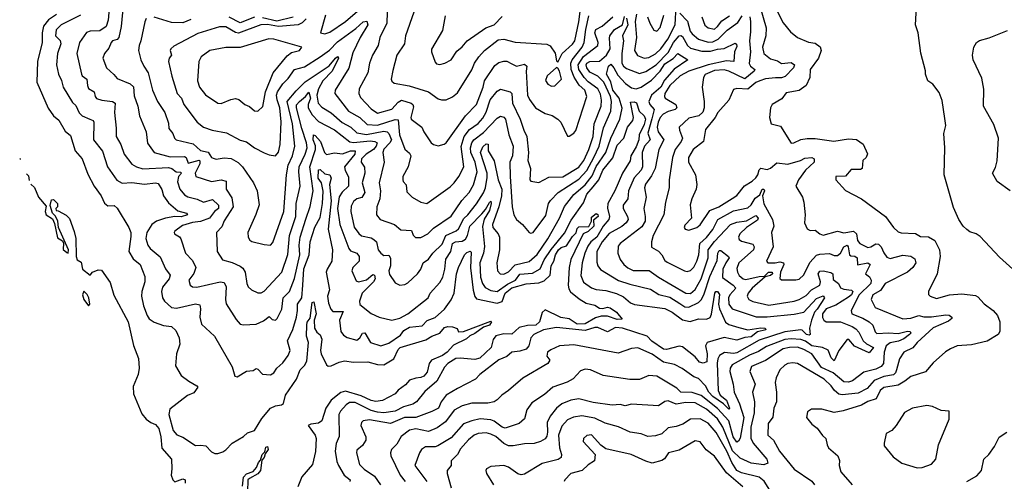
# Model space of a CAD drawing. Extents: x 1468344 to 1613994, y 525695 to 643861.
# Tile 73 of 256: x 1468344 to 1474510, y 636796 to 639687. Entities that reach past the tile are written whole.
import ezdxf

# ---------------------------------------------------------------- set-up
doc = ezdxf.new("R2010")
doc.units = 0

msp = doc.modelspace()

# ---------------------------------------------------------------- linework, layer by layer
at = {"layer": '0CON10XD'}
for points in [[(1468908.7, 639805), (1468898.3, 639685), (1468885.9, 639644.1), (1468845, 639618), (1468785, 639614.1), (1468762.9, 639607.1), (1468719.1, 639545), (1468701.3, 639475), (1468730.8, 639345), (1468735.5, 639335), (1468764.8, 639314.8), (1468767.3, 639275), (1468775, 639255.5), (1468810.6, 639235), (1468816.2, 639205), (1468824.3, 639194.3), (1468857.7, 639182.3), (1468924.7, 639174.7), (1468941.8, 639165), (1468936.6, 639106.6), (1468948.7, 639008.7), (1468948.6, 638955), (1468976.9, 638905), (1468997.3, 638845), (1469045, 638782.5), (1469074.7, 638764.7), (1469115, 638752.7), (1469275, 638761.3), (1469295.8, 638755.8), (1469324.2, 638734.2), (1469351.7, 638731.7), (1469357.3, 638725), (1469339, 638705), (1469331.6, 638671.6), (1469346.6, 638625), (1469375, 638591.2), (1469397.4, 638577.4), (1469455, 638564), (1469495, 638543.7), (1469551, 638561), (1469589, 638525), (1469588.4, 638505), (1469564.1, 638485), (1469532.1, 638445), (1469475, 638422.8), (1469425, 638416.8), (1469362.5, 638397.5), (1469315, 638363.3), (1469310, 638355), (1469313.3, 638345), (1469345, 638326.7), (1469353.3, 638315), (1469381.5, 638225), (1469425, 638180), (1469445.9, 638135), (1469435, 638097.3), (1469402.7, 638055), (1469411.4, 638025), (1469425, 638014.6), (1469452.9, 638012.9), (1469600, 638045), (1469625, 638041.9), (1469636.4, 638015), (1469632.9, 637935), (1469637.5, 637907.5), (1469699.1, 637809.1), (1469725, 637780), (1469745, 637775.6), (1469825, 637780), (1469869.6, 637800.4), (1469905, 637828.8), (1469925, 637810), (1469945, 637806.2), (1469955.8, 637815), (1469986.1, 637875), (1469994.3, 637945), (1470033.5, 637985), (1470063.9, 638066.1), (1470098.3, 638215), (1470094.5, 638275.5), (1470100, 638325), (1470135, 638437.5), (1470162.5, 638517.5), (1470181.5, 638615), (1470160.1, 638765), (1470196.1, 638875), (1470196.1, 638896.1), (1470182.3, 638935), (1470183.4, 638966.6), (1470195, 638962.2), (1470227.2, 638925), (1470253.2, 638855), (1470265, 638843.1), (1470315, 638853.1), (1470365, 638847), (1470415, 638865.1), (1470445.5, 638865.5), (1470442.1, 638845), (1470378.1, 638765), (1470382.3, 638742.3), (1470402.6, 638702.6), (1470402.5, 638645), (1470363.6, 638606.4), (1470345, 638577.5), (1470334, 638505), (1470347.6, 638405), (1470404.1, 638254.1), (1470415, 638240), (1470455.6, 638225), (1470469.7, 638205), (1470468.7, 638175), (1470430.9, 638135), (1470424.5, 638115), (1470450.8, 638050.8), (1470465, 638044.6), (1470515, 638058.5), (1470555, 638090.7), (1470565, 638087.3), (1470569.7, 638065), (1470560.5, 638045), (1470489.4, 637975), (1470472, 637925), (1470473.5, 637903.5), (1470545, 637847.8), (1470595, 637824.4), (1470675, 637806.4), (1470725, 637817.7), (1470774.4, 637845), (1470900.9, 637945), (1470914.8, 637975.2), (1470975, 638041.9), (1470994.1, 638075), (1471006.5, 638125), (1471011.9, 638188.1), (1471044.6, 638235.4), (1471055.2, 638284.8), (1471073.3, 638296.7), (1471115, 638300.9), (1471135, 638312.9), (1471147.7, 638335), (1471162, 638395), (1471238.6, 638471.4), (1471261.9, 638498.1), (1471285, 638542.9), (1471295, 638551.2), (1471296.1, 638536.1), (1471285, 638491.2), (1471251.7, 638438.3), (1471241.4, 638391.4), (1471253.8, 638266.2), (1471248.8, 638225), (1471225.6, 638165), (1471229.6, 638075), (1471242.6, 638035), (1471259.5, 638009.5), (1471295, 637990.6), (1471335, 637984), (1471399.7, 638030.3), (1471448.5, 638055), (1471475, 638092.7), (1471555, 638099.7), (1471602.5, 638127.5), (1471627.7, 638182.3), (1471671.5, 638248.5), (1471755, 638350.9), (1471797.9, 638432.1), (1471875, 638540.9), (1471896.3, 638595), (1471935, 638640.3), (1471970.8, 638685), (1471995.9, 638745), (1472058.7, 638821.3), (1472085, 638900.4), (1472126.7, 638945), (1472149.8, 639015), (1472184.8, 639055.2), (1472188.8, 639075), (1472170.1, 639169.9), (1472192.9, 639172.9), (1472206.4, 639166.4), (1472222.7, 639115), (1472255.3, 639085), (1472263.2, 639063.2), (1472255, 639030.5), (1472222.8, 638965), (1472220.7, 638935), (1472205, 638891.7), (1472171.7, 638835), (1472167.2, 638802.8), (1472119.5, 638725), (1472071.9, 638615), (1472026.8, 638535), (1472025, 638506), (1472037.5, 638455), (1472034.1, 638435.9), (1471997.1, 638395), (1471958.7, 638325), (1471921.7, 638295), (1471902.2, 638267.8), (1471882.7, 638225), (1471865.6, 638165), (1471858.9, 638085), (1471873.8, 638043.8), (1471925, 638007.8), (1471955, 637996.6), (1472015, 637991.3), (1472081.6, 637971.6), (1472125, 637951.6), (1472168.9, 637915), (1472195, 637902.6), (1472385, 637878), (1472429.2, 637855), (1472495, 637807.2), (1472543.9, 637796.1), (1472595, 637813.2), (1472645, 637812.7), (1472667.5, 637822.5), (1472677.1, 637842.9), (1472697.8, 637975), (1472704.3, 637985.7), (1472715, 637985.4), (1472726.7, 637966.7), (1472721, 637905), (1472725.6, 637875.6), (1472765, 637792.1), (1472785, 637777.6), (1472848.6, 637758.6), (1472905, 637745.9), (1472931.8, 637748.2), (1472985, 637757.7), (1473013.3, 637755), (1473017.8, 637745), (1472965, 637732.4), (1472925, 637700.8), (1472885, 637696.9), (1472835, 637680.9), (1472755, 637696), (1472648.4, 637665), (1472638.3, 637645), (1472648.5, 637595), (1472646.3, 637545), (1472625, 637536.7), (1472601.5, 637541.5), (1472575, 637575.2), (1472495, 637638.8), (1472475, 637642.4), (1472395, 637622.2), (1472375, 637624.2), (1472303.7, 637673.7), (1472273.3, 637705), (1472118.9, 637755), (1472075, 637760.3), (1472025, 637733.4), (1471965, 637760), (1471945, 637759.8), (1471885, 637740.9), (1471705, 637760.2)], [(1468991.4, 639775), (1468979.7, 639645), (1468963.6, 639575), (1468955, 639562.1), (1468925, 639555.4), (1468916.4, 639545), (1468901.1, 639508.9), (1468875.5, 639475), (1468864.5, 639445), (1468886.9, 639385), (1468933.2, 639343.2), (1468955, 639318.2), (1469035, 639284.7), (1469055.9, 639265.9), (1469060.8, 639210.8), (1469083.5, 639145), (1469093.4, 639085), (1469135.4, 638985), (1469143.8, 638913.8), (1469185, 638855.6), (1469285, 638829.1), (1469375, 638830.5), (1469385.7, 638825), (1469398.8, 638788.8), (1469466.7, 638806.7), (1469472.5, 638802.5), (1469472.6, 638785), (1469442.3, 638725), (1469446.9, 638705), (1469545, 638673.8), (1469605, 638684.2), (1469636.2, 638676.2), (1469637.2, 638625), (1469671.7, 638571.7), (1469680.9, 638515), (1469625, 638426.7), (1469609.2, 638390.8), (1469576.5, 638355), (1469581.1, 638235), (1469613.8, 638183.8), (1469675, 638165.5), (1469723.8, 638143.8), (1469740.2, 638130.2), (1469754.7, 638105), (1469765.4, 638035.4), (1469774.4, 638015), (1469795, 637994.4), (1469835, 637977.5), (1469855, 637977.1), (1469875, 637987.1), (1469985.4, 638105), (1470022.4, 638217.6), (1470033, 638335), (1470073, 638455), (1470074.4, 638535), (1470100.8, 638645), (1470091, 638735), (1470093.8, 638765), (1470132.1, 638845), (1470144.4, 638885), (1470140.6, 638915), (1470109.7, 639005), (1470076.7, 639135), (1470077.2, 639152.8), (1470095, 639175.4), (1470134.1, 639205), (1470155, 639233.1), (1470164.8, 639195), (1470149.7, 639155), (1470150, 639135), (1470175, 639091.1), (1470215, 639050), (1470315, 638997.9), (1470411.2, 638921.2), (1470435, 638918.5), (1470538.5, 638928.5), (1470567.5, 638925), (1470582.9, 638915), (1470576.5, 638895), (1470559.8, 638875), (1470512.7, 638845), (1470484.3, 638815), (1470481.8, 638795), (1470503.5, 638763.5), (1470504.2, 638725), (1470488.8, 638665), (1470505.8, 638605), (1470486.3, 638573.7), (1470454.3, 638565), (1470435, 638549.5), (1470420.5, 638519.5), (1470417.3, 638485), (1470438.3, 638388.3), (1470467.9, 638347.9), (1470485, 638332.7), (1470545, 638320), (1470561.1, 638311.1), (1470577.8, 638295), (1470589.6, 638245), (1470605, 638224.4), (1470625, 638210), (1470655, 638212.2), (1470665.6, 638194.4), (1470666.5, 638145), (1470654.5, 638115), (1470660.7, 638090.7), (1470695, 638039.2), (1470725, 638024.3), (1470755, 638028.1), (1470775, 638039.4), (1470835.3, 638094.7), (1470856.2, 638123.8), (1470871.2, 638165), (1470905, 638186.7), (1470931.3, 638225), (1470988.6, 638281.4), (1471011.5, 638335), (1471077.1, 638365), (1471092, 638378), (1471125, 638441.9), (1471150.7, 638465), (1471205.3, 638534.7), (1471247.5, 638602.5), (1471260.6, 638635), (1471271.8, 638698.2), (1471270.9, 638725), (1471229.3, 638855), (1471245, 638891.2), (1471265, 638909.2), (1471278.1, 638908.1), (1471278.4, 638865), (1471315, 638803.3), (1471340.4, 638685), (1471363.4, 638625), (1471361.9, 638585), (1471344.5, 638515.5), (1471304.8, 638404.8), (1471305.9, 638385), (1471340.4, 638345), (1471348.7, 638325), (1471347.8, 638245), (1471331.8, 638165), (1471335.3, 638115.3), (1471352.5, 638095), (1471375, 638093.1), (1471405, 638108.5), (1471447.2, 638152.8), (1471535, 638173.8), (1471585, 638217.2), (1471650.4, 638315), (1471725.2, 638445), (1471755, 638516.8), (1471815, 638591.7), (1471885, 638652.5), (1471930.1, 638709.9), (1471955, 638767.4), (1472015.2, 638855), (1472046.7, 638945), (1472101.9, 639065), (1472116.9, 639133.1), (1472098.9, 639195), (1472058.3, 639245), (1472046.8, 639296.8), (1472019.3, 639345), (1472032.4, 639395), (1472045, 639407.5), (1472065, 639384.7), (1472088.8, 639338.8), (1472137.1, 639287.1), (1472175, 639259.6), (1472205, 639254.8), (1472235, 639264.4), (1472300.8, 639309.2), (1472354.6, 639365), (1472385, 639410.8), (1472436, 639444), (1472465, 639476), (1472529.2, 639435), (1472442.8, 639377.2), (1472381.1, 639308.9), (1472358.6, 639265), (1472299.8, 639215), (1472284.1, 639174.1), (1472289.5, 639155), (1472317.8, 639125), (1472303.4, 639066.6), (1472277.1, 638977.1), (1472293, 638935), (1472257.2, 638895), (1472241.3, 638855), (1472244.8, 638765), (1472235.2, 638745), (1472192.6, 638697.4), (1472155.7, 638615), (1472152.8, 638565), (1472122.5, 638525), (1472124, 638505), (1472150.3, 638455), (1472153.8, 638435), (1472142.7, 638415), (1472115, 638391.3), (1472035, 638348.7), (1471991.3, 638295), (1471958.1, 638235), (1471959.1, 638169.1), (1471965.4, 638145), (1471981.7, 638121.7), (1472095, 638054.7), (1472165, 638030.8), (1472295, 637999.3), (1472346.7, 637966.7), (1472415, 637949.6), (1472478.9, 637908.9)], [(1470812.3, 639735), (1470760, 639585), (1470753.1, 639535), (1470705.4, 639465), (1470681.2, 639368.8), (1470671.1, 639315), (1470675, 639302), (1470689.8, 639289.8), (1470782.6, 639272.6), (1470905, 639235.5), (1470965, 639191.4), (1470985, 639184.4), (1471015, 639185.8), (1471055, 639204.2), (1471085, 639228.6), (1471175, 639372.5), (1471191.1, 639415), (1471218.4, 639455), (1471255, 639494), (1471340.2, 639559.8), (1471375, 639565.9), (1471446.3, 639546.3), (1471645, 639534.3), (1471665, 639524), (1471697, 639477), (1471705, 639430), (1471715, 639420), (1471741.5, 639475), (1471805, 639532.8), (1471819.6, 639555), (1471846.5, 639673.5), (1471858.4, 639771.6)], [(1472207.6, 639722.4), (1472197.9, 639675), (1472206.2, 639575), (1472193.4, 639495), (1472212.5, 639462.5), (1472255, 639445.8), (1472285, 639450.8), (1472325, 639473), (1472359.6, 639505), (1472403.3, 639565), (1472448.9, 639655), (1472455, 639771.2)], [(1472982.2, 639765), (1473018.4, 639635), (1473017.4, 639585), (1472995.6, 639515), (1473005, 639476.2), (1473045, 639442), (1473089, 639429), (1473115, 639412.3), (1473175, 639419.6), (1473195.7, 639405), (1473190.4, 639385), (1473138.6, 639331.4), (1473115, 639321.9), (1473077.3, 639322.7)], [(1474564.4, 638124.4), (1474480.3, 638200.3), (1474359.7, 638329.7), (1474335, 638346), (1474295, 638358.8), (1474275, 638374), (1474251.9, 638395), (1474225.3, 638435.3), (1474191.5, 638511.5), (1474132.9, 638715), (1474138.2, 638885), (1474130.6, 638975), (1474144.3, 639025), (1474138.8, 639068.8), (1474120.9, 639180.9), (1474101.8, 639231.8), (1474062.7, 639282.7), (1474031.2, 639305), (1474016.2, 639345), (1474016.1, 639366.1), (1473987.5, 639477.5), (1473970, 639605), (1473954.3, 639655), (1473961.2, 639765)], [(1468575, 639718.6), (1468524.9, 639685.1), (1468493.1, 639646.9), (1468484.4, 639605), (1468485.3, 639545), (1468455.3, 639425), (1468450.4, 639295), (1468522.2, 639132.2), (1468555, 639085.6), (1468587.7, 639057.8), (1468628.2, 638988.3), (1468660.9, 638960.9), (1468690, 638865), (1468734.7, 638814.7), (1468769.6, 638719.6), (1468810, 638645), (1468853.8, 638585), (1468875, 638537.1), (1468895, 638522.1), (1468935, 638523.5), (1468955, 638506.9), (1469027.7, 638385), (1469038.9, 638355), (1469039.1, 638329.1), (1469026.2, 638235), (1469055, 638189.6), (1469098.5, 638155), (1469128, 638078), (1469126.8, 638045), (1469107.5, 637985), (1469105.8, 637955), (1469118.4, 637895), (1469142, 637835), (1469155, 637813.8), (1469185, 637793.3), (1469245, 637771.2), (1469295.3, 637765.3), (1469320.6, 637740.6), (1469341.5, 637695), (1469346.7, 637655), (1469326.2, 637593.8), (1469320.3, 637520.3), (1469355, 637459.2), (1469403, 637423), (1469453.3, 637395), (1469460, 637385), (1469435, 637351.1), (1469395, 637334.4), (1469282.9, 637247.1), (1469277.7, 637215), (1469305.4, 637115.4), (1469327.5, 637087.5), (1469365, 637073.5), (1469445, 637020), (1469478.3, 637021.7), (1469509.3, 637019.3), (1469545, 636982), (1469565, 636971.4), (1469585, 636971.4), (1469615, 636982), (1469635.5, 636994.5), (1469674.4, 637035.6), (1469745, 637078), (1469770.3, 637099.7), (1469815, 637114.2), (1469860.3, 637189.7), (1469915, 637253.9), (1469945, 637270), (1469982.5, 637275), (1469996.8, 637283.2), (1470009.2, 637335), (1470077.8, 637435), (1470100.8, 637495), (1470128.1, 637521.9), (1470141.3, 637548.7), (1470153.1, 637665), (1470140.2, 637705), (1470141.3, 637775), (1470145, 637792.5), (1470162.4, 637817.6), (1470175, 637917.1), (1470185, 637920), (1470200.9, 637845), (1470187.3, 637805), (1470189.6, 637755), (1470205, 637730), (1470225, 637714.3), (1470236, 637686), (1470227.6, 637615), (1470231.2, 637595), (1470265, 637525.7), (1470275, 637516.5), (1470295, 637518.5), (1470345, 637542.5), (1470378.9, 637551.1), (1470435, 637542), (1470525, 637544), (1470585, 637526.9), (1470625, 637526.5), (1470687.2, 637562.8), (1470715, 637622.3), (1470726.9, 637635), (1470888.3, 637681.7), (1470924.2, 637705), (1470974.2, 637725), (1471005, 637760), (1471025, 637766.7), (1471055, 637763.3), (1471083, 637753), (1471092.5, 637732.5), (1471123.7, 637733.7), (1471295, 637800), (1471299.2, 637795), (1471285, 637773.2), (1471249.2, 637760.8), (1471195, 637721.3), (1471162.2, 637707.8), (1471141.8, 637688.2), (1471060.1, 637649.9), (1471021.1, 637605), (1470992.7, 637585), (1470921.8, 637555), (1470908.4, 637535), (1470895, 637479.2), (1470875, 637455.6), (1470855, 637445.4), (1470825, 637442.9), (1470785, 637428.9), (1470760.2, 637399.8), (1470713.7, 637366.3), (1470696.2, 637343.8), (1470615, 637302), (1470575, 637296), (1470545, 637302.5), (1470481.3, 637331.3), (1470385, 637360.5), (1470355, 637352.9), (1470293.7, 637305), (1470261.1, 637255), (1470235.7, 637174.3), (1470215, 637160.7), (1470166.1, 637153.9), (1470150, 637145), (1470194.2, 637085), (1470201.4, 637065), (1470196.7, 636983.3), (1470178, 636902), (1470110.9, 636825), (1470085, 636760.9)], [(1468724.3, 639715), (1468603.5, 639655), (1468572.6, 639622.6), (1468567.5, 639585), (1468596.5, 639556.5), (1468601.9, 639535), (1468580, 639475), (1468573.3, 639405), (1468587.1, 639345), (1468605.9, 639305.9), (1468616.2, 639265), (1468675, 639169.2), (1468695, 639149.4), (1468715, 639104.5), (1468735, 639084.6), (1468783.4, 639063.4), (1468803.3, 639055), (1468808.4, 639045), (1468806.7, 638935), (1468862.8, 638862.8), (1468892.7, 638765), (1468951.5, 638681.5), (1468985, 638664.2), (1469045, 638666.5), (1469125, 638658), (1469195, 638665.8), (1469211.1, 638661.1), (1469234.3, 638624.2), (1469244.8, 638584.8), (1469275, 638540.7), (1469335, 638491.1), (1469388.6, 638475), (1469394.3, 638465), (1469355, 638452.2), (1469315, 638455.2), (1469255.8, 638445), (1469200.5, 638425), (1469170.9, 638405), (1469139.1, 638355), (1469133.9, 638316.1), (1469146.1, 638275), (1469161.2, 638255), (1469223, 638203), (1469257.7, 638127.7), (1469285, 638086.2), (1469279.6, 638065), (1469238.8, 638011.2), (1469231.1, 637985), (1469238.2, 637945), (1469250.6, 637925), (1469295, 637883.9), (1469325, 637880.3), (1469445, 637908.1), (1469471.7, 637901.7), (1469476.1, 637876.1), (1469470.8, 637825), (1469481.2, 637781.2), (1469564.4, 637705), (1469675, 637513.8), (1469692, 637455), (1469705, 637450), (1469765, 637486.9), (1469805, 637491.2), (1469825, 637502), (1469835, 637498.8), (1469865, 637467.5), (1469915, 637463.6), (1469934.4, 637475), (1469954.1, 637505.9), (1469992.1, 637537.9), (1470024.5, 637585), (1470037.1, 637615), (1470021.1, 637675), (1470053.7, 637746.3), (1470076.5, 637825), (1470084.3, 637865), (1470083.7, 637905), (1470111, 637945), (1470115.9, 638024.1), (1470123.4, 638126.6), (1470156.3, 638215), (1470162.3, 638295), (1470192.2, 638387.8), (1470225, 638449.1), (1470240.8, 638535), (1470244, 638614), (1470234.8, 638665), (1470212.8, 638695), (1470215, 638746.2), (1470225, 638748.9), (1470255, 638721.5), (1470285, 638715.6), (1470293.8, 638695), (1470284.2, 638655), (1470293.5, 638553.5), (1470275.7, 638375.7), (1470302.4, 638245), (1470298.2, 638175), (1470268.5, 638125), (1470263.8, 638106.2), (1470282.9, 637995), (1470272.2, 637955), (1470277.1, 637912.9), (1470291.7, 637875), (1470305, 637858.8), (1470368.7, 637858.7), (1470347.5, 637805), (1470355.4, 637735.4), (1470370.6, 637710.6), (1470395, 637696.7), (1470455, 637680), (1470472.9, 637695), (1470489.6, 637725), (1470505, 637726.8), (1470540.5, 637665), (1470605, 637644), (1470655, 637661.6), (1470728, 637712), (1470749.6, 637740.4), (1470785, 637761.6), (1470865, 637770), (1470895, 637804), (1470945, 637821.6), (1471004.1, 637875), (1471045, 637932.9), (1471065.5, 637974.5), (1471079.5, 638095), (1471091.2, 638135), (1471130.3, 638215), (1471145, 638229.4), (1471165, 638237.3), (1471170.3, 638230.3), (1471167.6, 638132.4), (1471184.3, 637994.3), (1471193.2, 637953.2), (1471205, 637940), (1471335, 637912.1), (1471365, 637922.6), (1471384.7, 637975), (1471425, 638008.9), (1471515, 638033.8), (1471595, 638039.3), (1471629.1, 638050.9), (1471665, 638087.1), (1471672, 638145), (1471689.2, 638175), (1471699, 638215), (1471717.7, 638245), (1471735, 638260.9), (1471768.4, 638271.6), (1471805, 638328.5), (1471828.1, 638351.9), (1471835, 638379.4), (1471845, 638390.4), (1471908.5, 638391.5), (1471924.5, 638425), (1471925, 638450), (1471955, 638472.5), (1471965, 638467.5), (1471966.4, 638455), (1471938.3, 638431.7), (1471938.9, 638395), (1471905, 638361.5), (1471872.9, 638345), (1471795.3, 638185), (1471784.3, 638135.7), (1471778.7, 638025), (1471782.5, 638002.5), (1471793.5, 637983.5), (1471848.1, 637938.1), (1471891.5, 637911.5), (1471945, 637899.4), (1471975, 637881.4), (1471995, 637878.1), (1472025, 637886.5), (1472042.3, 637882.3), (1472080.6, 637855), (1472117.8, 637812.2), (1472085, 637809), (1472025, 637829.8), (1471985, 637829.5), (1471949.9, 637820.1), (1471885, 637783.1), (1471835, 637781.1), (1471785, 637813), (1471732.1, 637822.1), (1471635, 637869.7), (1471616.2, 637853.8), (1471598.3, 637795), (1471577, 637775), (1471525, 637771.6), (1471470.9, 637759.1), (1471425, 637718.8), (1471375, 637719.2), (1471325, 637707.2), (1471309.3, 637685), (1471295.5, 637634.5), (1471225, 637566.7), (1471195, 637559.9), (1471103, 637567), (1471075, 637566.4), (1471025, 637533.6), (1471005, 637510.6), (1470956.1, 637423.9), (1470881.9, 637358.1), (1470829.6, 637295), (1470805, 637278.4), (1470748.2, 637261.8), (1470695, 637235.3), (1470624.3, 637225.7), (1470585, 637228.6), (1470545, 637239.7), (1470445, 637289.3), (1470409.8, 637290.2), (1470387.9, 637275), (1470352.9, 637235), (1470343.1, 637215), (1470343.8, 637076.2), (1470325.9, 637034.1), (1470320.2, 636985), (1470330.2, 636920.2), (1470340, 636895), (1470375.2, 636835.2), (1470412.9, 636805), (1470410.8, 636795)], [(1469136.2, 639695), (1469126.4, 639673.6), (1469103.2, 639555), (1469090.8, 639525), (1469088.5, 639495), (1469102.2, 639435), (1469120.4, 639395), (1469148.2, 639355), (1469174.8, 639244.8), (1469207.3, 639175), (1469252.7, 639105), (1469275, 639040), (1469278.2, 639005), (1469303.3, 638975), (1469313.6, 638945), (1469324.4, 638935), (1469429.9, 638909.9), (1469475, 638867.1), (1469525, 638856.8), (1469545, 638824.5), (1469555, 638819.5), (1469575, 638814.6), (1469625, 638820.9), (1469667, 638817), (1469712.4, 638792.4), (1469739.4, 638765), (1469808.9, 638665), (1469830, 638615), (1469842.8, 638527.2), (1469823.3, 638466.7), (1469772.2, 638355), (1469774.5, 638324.5), (1469785.7, 638305.7), (1469798.1, 638298.1), (1469875, 638278.9), (1469914.2, 638275.8), (1469928.3, 638291.7), (1469996.9, 638485), (1470013.9, 638715), (1470024.8, 638775), (1470051.2, 638835), (1470067.7, 638895), (1470051.3, 639035), (1470019.5, 639175), (1470075, 639242.4), (1470132.4, 639297.6), (1470281.5, 639398.5), (1470321.7, 639445), (1470335, 639456.7), (1470340.8, 639445), (1470301.2, 639365), (1470241.9, 639305), (1470214.1, 639255), (1470205.1, 639215), (1470213.6, 639163.6), (1470235, 639138.2), (1470295, 639103.7), (1470363.8, 639043.8), (1470417.2, 639015), (1470455, 638978.8), (1470515, 638967.2), (1470625, 638989.6), (1470645, 638985.5), (1470654.8, 638975), (1470672.2, 638935), (1470661.4, 638915), (1470625, 638875.8), (1470618.1, 638855), (1470625.3, 638795), (1470595.8, 638665), (1470603.2, 638615), (1470599.7, 638565), (1470579.5, 638515), (1470577.8, 638465), (1470601.9, 638435), (1470690.8, 638405), (1470730.4, 638370.4), (1470797.1, 638367.1), (1470807.1, 638337.1), (1470823.5, 638323.5), (1470855, 638322.1), (1470899.1, 638345), (1470935, 638382), (1471045, 638457.3), (1471112.7, 638555), (1471159.2, 638605), (1471185, 638651.9), (1471209.8, 638735), (1471196, 638795), (1471169.7, 638855), (1471167.9, 638885), (1471175.2, 638915), (1471188.6, 638935), (1471249.5, 638980.5), (1471335, 639070.8), (1471355, 639083.1), (1471375, 639077.5), (1471387.1, 639065), (1471406.8, 638966.8), (1471435.2, 638895), (1471429.6, 638835), (1471412.5, 638795), (1471415.2, 638705.2), (1471428.9, 638515), (1471439.1, 638465), (1471454.5, 638435), (1471492.2, 638405), (1471535, 638354), (1471545, 638350), (1471560, 638355), (1471638.3, 638461.7), (1471655.3, 638535), (1471667.3, 638555), (1471715.2, 638604.8), (1471845, 638687.6), (1471895, 638742.7), (1471939.1, 638825), (1471973.1, 638895), (1472000.8, 639009.2), (1472046.2, 639113.8), (1472050.6, 639175), (1472044.1, 639205), (1472001.5, 639295), (1471965, 639332.6), (1471915, 639358.5), (1471895.5, 639385), (1471890.5, 639405), (1471895, 639415.6), (1471915, 639424.8), (1471975, 639427.1), (1472019, 639465), (1472041.2, 639505), (1472038.4, 639571.6), (1472040.3, 639585), (1472069.3, 639625), (1472118.3, 639655), (1472132.2, 639707.8)], [(1469415, 639687.2), (1469365, 639666.9), (1469295, 639669.8), (1469185, 639703.2)], [(1470138.4, 639691.6), (1470113.3, 639666.7), (1470088.6, 639655), (1469965, 639644), (1469895, 639657.5), (1469854.2, 639655.8), (1469715, 639602.6), (1469695, 639606), (1469635, 639641.9), (1469595, 639641.4), (1469460.3, 639599.7), (1469309.2, 639520.8), (1469289.2, 639505), (1469285.7, 639495), (1469294.3, 639465), (1469278.9, 639445), (1469276.5, 639425), (1469295.7, 639334.3), (1469330, 639225), (1469356.7, 639195), (1469372.5, 639155), (1469454.5, 639045), (1469495, 639013.3), (1469550, 638995), (1469638.6, 638978.6), (1469725, 638932.7), (1469765, 638922.3), (1469815, 638883.6), (1469875, 638853.5), (1469905, 638841.4), (1469946.2, 638835), (1469965, 638858), (1469975.8, 638905), (1469981.8, 639048.2), (1469972.5, 639135), (1469955.4, 639185), (1469951.9, 639215), (1469958.7, 639235), (1469992.2, 639285), (1470025, 639317.9), (1470065.5, 639374.5), (1470127.7, 639392.3), (1470226.5, 639453.5), (1470284, 639496), (1470335, 639548.9), (1470449.1, 639630.9), (1470495, 639673), (1470517, 639677), (1470524.8, 639655), (1470475.8, 639575), (1470430.5, 639479.5), (1470405.8, 639384.2), (1470319.4, 639245), (1470317.1, 639225), (1470403.9, 639115), (1470474.5, 639074.5), (1470519.8, 639029.8), (1470585, 639026.9), (1470695, 639063), (1470715, 639060), (1470722.7, 638965), (1470756.2, 638876.2), (1470785, 638851.8), (1470793.4, 638835), (1470776.7, 638765), (1470743.3, 638705), (1470742.2, 638685), (1470745, 638674), (1470763.9, 638653.9), (1470769.3, 638609.3), (1470801.2, 638575), (1470856.2, 638545), (1470892.5, 638535), (1471038.9, 638641.1), (1471065, 638664.5), (1471094.8, 638705.2), (1471124.7, 638765.3), (1471108.1, 638891.9), (1471126.9, 638955), (1471160.6, 638999.4), (1471215, 639037.2), (1471245, 639070), (1471265, 639107.5), (1471290.4, 639185), (1471335, 639239.1), (1471355, 639251.4), (1471415.2, 639235.2), (1471425.2, 639225.2), (1471430.9, 639165), (1471478.4, 639065), (1471500.5, 638995), (1471520, 638955), (1471530.3, 638855), (1471525.4, 638805), (1471542.3, 638755), (1471539.2, 638685), (1471545, 638676.2), (1471595, 638667.5), (1471658.1, 638701.9), (1471745, 638702.5), (1471845.5, 638764.5), (1471877.9, 638805), (1471909, 638875), (1471934.5, 638955), (1471941, 639035), (1471984.4, 639145), (1471988, 639182), (1471981.5, 639221.5), (1471965.2, 639255), (1471905, 639298.6), (1471879.4, 639325), (1471845.4, 639375), (1471840.9, 639405), (1471875, 639457.2), (1471964.7, 639525), (1471967.3, 639545), (1471944.8, 639605), (1471951.2, 639625), (1471992.6, 639647.4), (1472058.6, 639705)], [(1469815, 639702.3), (1469725, 639667.7), (1469655, 639703.4)], [(1470056.6, 639703.4), (1469955, 639677.5), (1469865, 639697.9)], [(1470259.3, 639715), (1470227.5, 639605), (1470255, 639598.8), (1470285, 639609.2), (1470385, 639676.2), (1470458.8, 639741.2)], [(1470645.4, 639735), (1470642.9, 639665), (1470598.2, 639575), (1470589.1, 639525), (1470552.9, 639465), (1470534.2, 639414.2), (1470524.5, 639355), (1470470.4, 639255), (1470468.2, 639225), (1470478.8, 639198.8), (1470545, 639128.5), (1470585, 639102), (1470675, 639125.8), (1470715, 639171), (1470735, 639183), (1470795.3, 639165), (1470806.1, 639156.1), (1470809.5, 639140.5), (1470792.5, 639075), (1470794.8, 639064.8), (1470863.1, 639015), (1470875.6, 638985), (1470921.4, 638915), (1470935, 638904.5), (1470965, 638897.5), (1471003.1, 638906.9), (1471015, 638915.6), (1471135, 639085.4), (1471205, 639155.5), (1471245.7, 639265), (1471254.1, 639305), (1471320.2, 639399.8), (1471345, 639419.6), (1471375, 639428.2), (1471395, 639427.1), (1471425, 639410.9), (1471455, 639396.7), (1471505, 639407.5), (1471520, 639395), (1471515.9, 639365), (1471524.7, 639215), (1471536.9, 639186.9), (1471574.5, 639135), (1471635, 639100), (1471678, 639088), (1471714.5, 639064.5), (1471731.9, 639045), (1471775, 638957.5), (1471785, 638957.5), (1471815, 638976), (1471826.4, 638993.6), (1471895.3, 639205), (1471883.1, 639245), (1471847.3, 639277.3), (1471816.7, 639326.7), (1471798.1, 639375), (1471795.3, 639415), (1471804.2, 639435.8), (1471865.5, 639515), (1471879.7, 639545), (1471889.3, 639625), (1471908.4, 639711.6)], [(1471008.9, 639711.1), (1470990.9, 639619.1), (1470922.6, 639502.6), (1470922.5, 639485), (1470945, 639420), (1470955, 639410), (1470975, 639405.7), (1471006.2, 639413.8), (1471045, 639435.8), (1471080.5, 639489.5), (1471115, 639516.9), (1471145.6, 639555), (1471263.1, 639636.9), (1471315, 639655.8), (1471365, 639706.7)], [(1472145, 639697.3), (1472153.2, 639655), (1472119, 639585), (1472124.5, 639554.5), (1472114.9, 639474.9), (1472115.2, 639415.2), (1472126.1, 639396.1), (1472145, 639380.3), (1472225, 639351), (1472265, 639361.5), (1472329.3, 639405), (1472405, 639481.3), (1472438.6, 639545), (1472475, 639585.2), (1472485, 639587.2), (1472495, 639580.9), (1472526.2, 639526.2), (1472545, 639508), (1472615, 639489.2), (1472670.4, 639489.6), (1472715, 639503.4), (1472755, 639506.2), (1472825, 639540), (1472833.1, 639533.1), (1472835, 639520), (1472820.9, 639485), (1472815.8, 639425), (1472770.4, 639429.6), (1472654.7, 639405.3), (1472535.3, 639365), (1472479.8, 639335), (1472415, 639274), (1472385.2, 639225), (1472381.3, 639205), (1472386.4, 639195), (1472453.1, 639155), (1472458.6, 639135), (1472449.2, 639125), (1472405, 639111.7), (1472374.7, 639095), (1472355.7, 639075), (1472342, 639045), (1472336.5, 639015), (1472341.9, 638985), (1472377.1, 638935), (1472345.8, 638875), (1472324.2, 638755), (1472301.4, 638708.6), (1472263.9, 638656.1), (1472256.7, 638635), (1472268.1, 638575), (1472251.8, 638505), (1472261.6, 638455), (1472261, 638425), (1472241, 638389), (1472104, 638286), (1472091.2, 638268.8), (1472088.9, 638225), (1472105.4, 638185), (1472128, 638155)], [(1472275.3, 639705), (1472290, 639665), (1472315, 639621.2), (1472335, 639614.2), (1472355, 639638.8), (1472377.3, 639715)], [(1472915.6, 639705), (1472920, 639675), (1472920.7, 639610.7), (1472913.5, 639555), (1472919.8, 639485), (1472913.4, 639413.4), (1472920.4, 639395), (1472946.9, 639375), (1472944.6, 639365), (1472885, 639316.3), (1472785, 639365.3), (1472755, 639373.8), (1472695, 639367.8), (1472636.2, 639343.8), (1472625.7, 639325), (1472617.8, 639265), (1472631.4, 639175), (1472630.8, 639135), (1472622.8, 639107.2), (1472596.9, 639085), (1472535, 639071), (1472474.5, 639015), (1472475.4, 638995), (1472494.8, 638945), (1472486.6, 638925), (1472448.3, 638875), (1472432.8, 638825), (1472411.5, 638685), (1472410.8, 638635), (1472388.8, 638545), (1472378.7, 638465), (1472310.3, 638335), (1472300.7, 638295), (1472301.7, 638261.7), (1472345, 638236.7), (1472364.7, 638214.7)], [(1472478.3, 639728.3), (1472526.7, 639676.7), (1472543.5, 639615), (1472555, 639598.2), (1472595, 639564.4), (1472655, 639546.1), (1472685, 639548.1), (1472718.4, 639565), (1472775, 639622.4), (1472840.7, 639669.3), (1472868.3, 639711.7)], [(1472615.8, 639705), (1472635, 639653.1), (1472655.3, 639635.3), (1472695, 639628.4), (1472715, 639644.2), (1472740.4, 639679.6), (1472789.7, 639710.3)], [(1473084.8, 639744.8), (1473125, 639667.5), (1473171.2, 639611.2), (1473215, 639575.6), (1473285, 639545.8), (1473325, 639540.8), (1473357, 639517), (1473363.3, 639495), (1473346.7, 639445), (1473294.8, 639375.2), (1473292.2, 639325), (1473269.2, 639275), (1473225, 639243.6), (1473145, 639228.1), (1473117.6, 639192.4), (1473055.8, 639155), (1473045.8, 639135), (1473040, 639075), (1473050, 639035), (1473109.2, 639019.2), (1473175, 638913.1), (1473191.2, 638915), (1473235, 638937.5), (1473275, 638942.5), (1473325, 638942.2), (1473443.5, 638926.5), (1473535, 638940), (1473585, 638935.7), (1473626.7, 638906.7), (1473653, 638847), (1473646.1, 638823.9), (1473624, 638806), (1473620, 638755), (1473610.7, 638749.3), (1473552.1, 638747.9), (1473515, 638707.5), (1473455, 638705.5), (1473455, 638684.2), (1473515, 638616.7), (1473615, 638565.6), (1473766.2, 638455), (1473816, 638385), (1473845, 638359.2), (1473865, 638351.4), (1473955, 638347.5), (1473985, 638330), (1474035, 638326.9), (1474075.7, 638305), (1474104.3, 638245), (1474109.4, 638205), (1474090.5, 638095), (1474036, 637985), (1474036.1, 637966.1), (1474045, 637956.7), (1474085, 637942), (1474166.5, 637963.5), (1474245, 637970.8), (1474330.2, 637960.2), (1474345, 637952.5), (1474385, 637906.7), (1474441.4, 637865), (1474468.6, 637835), (1474482.9, 637795), (1474481.4, 637735), (1474471.2, 637715), (1474403.6, 637673.6), (1474305, 637651.2), (1474215, 637645.5), (1474173.3, 637626.7), (1474142.5, 637607.5), (1474065, 637538.8), (1474017.3, 637482.7), (1473925, 637453.3), (1473887.5, 637422.5), (1473845, 637398.8), (1473755, 637384.8), (1473732.2, 637365), (1473708.1, 637311.9), (1473655, 637296.8), (1473616.6, 637273.4), (1473501.7, 637238.3), (1473445, 637227.8), (1473367.6, 637247.6), (1473302.1, 637247.9), (1473278.6, 637231.4), (1473271.9, 637195), (1473305, 637154)], [(1474547.5, 638615), (1474465, 638674), (1474435.7, 638725), (1474455, 638761.2), (1474465.9, 638804.1), (1474473.9, 638946.1), (1474445, 639030), (1474380, 639145), (1474382.8, 639252.8), (1474369.8, 639319.8), (1474315.5, 639435.5), (1474312.2, 639465), (1474320, 639515), (1474335.4, 639544.6), (1474355, 639557.3), (1474415, 639572.5), (1474531.2, 639618.8)], [(1469835, 639114.4), (1469867, 639143), (1469882.6, 639235), (1469931.8, 639355), (1470019.1, 639460.9), (1470045, 639481.1), (1470095, 639493.3), (1470110, 639515), (1469935, 639564.7), (1469903, 639567), (1469725, 639512.5), (1469635, 639512.9), (1469535, 639494.6), (1469479.6, 639455), (1469465.3, 639425), (1469458.2, 639305), (1469470, 639265), (1469507.3, 639217.3), (1469585, 639163.8), (1469605, 639163.1), (1469665, 639187.7), (1469695, 639192.7), (1469716.6, 639186.6), (1469753.9, 639156.1), (1469783.1, 639143.1), (1469815, 639117.1), (1469835, 639114.4)], [(1471675, 639271.1), (1471695, 639271.9), (1471736.2, 639315), (1471724.6, 639364.6), (1471715, 639383.8), (1471705, 639386.7), (1471648.1, 639335), (1471637, 639307), (1471652.2, 639282.2), (1471675, 639271.1)], [(1473077.3, 639322.7), (1473014.3, 639315.7), (1472978.9, 639305), (1472955, 639293.1), (1472905, 639252.5), (1472834.5, 639255.5), (1472815, 639249.2), (1472785, 639182.5), (1472715.4, 639105), (1472700, 639075), (1472639.9, 639000.1), (1472626.5, 638925), (1472561.8, 638875), (1472531.9, 638825), (1472532.7, 638795), (1472576.2, 638715), (1472584.5, 638654.5), (1472580.8, 638625), (1472552.9, 638565), (1472543, 638527), (1472551.9, 638445), (1472509.7, 638400.3), (1472505.8, 638385), (1472511.2, 638375), (1472535, 638368.1), (1472585, 638385.6), (1472605, 638403.1), (1472665, 638492), (1472722.3, 638515), (1472805, 638568.3), (1472834.2, 638585.8), (1472883.5, 638646.5), (1472931.5, 638675), (1472955, 638696.9), (1472967.5, 638715), (1472974.2, 638745.8), (1472985, 638758.1), (1473025, 638749.6), (1473045, 638756.2), (1473085, 638789.7), (1473155, 638782.2), (1473234.6, 638804.6), (1473261, 638819), (1473305, 638823.6), (1473319.2, 638815), (1473320.3, 638795), (1473265.9, 638745), (1473221.2, 638685), (1473205.5, 638645.5), (1473245.6, 638575), (1473255.5, 638545), (1473263.3, 638465), (1473259.4, 638415), (1473275, 638376.7), (1473295, 638367.5), (1473325, 638370), (1473355.8, 638345), (1473375, 638338.5), (1473465, 638362.3), (1473505, 638351.5), (1473565, 638361.7), (1473585.2, 638345.2), (1473591.3, 638305), (1473606.4, 638285), (1473655, 638261.2), (1473675, 638264.2), (1473705, 638282.9), (1473721.5, 638281.5), (1473739.1, 638265), (1473756.7, 638226.7), (1473775, 638200), (1473795, 638190.9), (1473875, 638211.6), (1473925, 638206), (1473949.4, 638189.4), (1473956.1, 638165), (1473937.3, 638135), (1473904.7, 638105), (1473765, 638035.2), (1473735, 637992.2), (1473687.3, 637965), (1473676.2, 637935), (1473702.5, 637885), (1473874.7, 637814.7), (1473925, 637817.2), (1473975, 637834.7), (1474006.6, 637826.6), (1474055, 637826), (1474145, 637839.6), (1474165, 637837.3), (1474181.4, 637825), (1474181.4, 637815), (1474161.7, 637798.3), (1474065, 637756.4), (1473964.7, 637665), (1473937.5, 637632.5), (1473880.4, 637605), (1473855, 637563.1), (1473836.1, 637493.9), (1473829.1, 637475), (1473817, 637463), (1473755, 637452.7), (1473695, 637427.3), (1473651.7, 637378.3), (1473595, 637349.2), (1473495, 637337.4), (1473475, 637341.6), (1473447.5, 637365), (1473425.9, 637395), (1473381.2, 637435), (1473215, 637533.8), (1473185, 637538.2), (1473155, 637533.3), (1473135, 637523.8), (1473105.4, 637495), (1473080.5, 637445), (1473074.5, 637415), (1473083.9, 637353.9), (1473084.6, 637295), (1473066.2, 637255), (1473061.6, 637198.4), (1473031.9, 637158.1), (1473029.2, 637085), (1473065, 637053.5), (1473103.1, 636985), (1473195, 636871.4), (1473305, 636797.1), (1473321.4, 636775)], [(1468343.5, 638818.3), (1468345.9, 638815.9), (1468346.4, 638811.6)], [(1468385.4, 638722.6), (1468399.2, 638709.2), (1468403.6, 638680.8)], [(1468413.7, 638657.9), (1468436.5, 638636.5), (1468460.9, 638575), (1468509.3, 638519.3), (1468504.1, 638485), (1468509.6, 638465), (1468549.4, 638439.4), (1468561.4, 638411.4), (1468581.2, 638321.2), (1468611.4, 638301.4), (1468617.5, 638287.5), (1468615, 638248.8), (1468638.3, 638228.3), (1468647.5, 638225), (1468648.8, 638245), (1468586.7, 638385), (1468582.5, 638425), (1468567, 638457), (1468550, 638475), (1468533.9, 638523.9), (1468541.7, 638558.3), (1468555, 638560), (1468580, 638535), (1468580, 638515), (1468570, 638505), (1468571.7, 638491.7), (1468585, 638490), (1468635, 638462.5), (1468655, 638442.5), (1468685, 638360), (1468694.2, 638315.8), (1468696.7, 638205), (1468703.6, 638183.6), (1468728.3, 638168.3), (1468737.5, 638125), (1468785, 638087.5), (1468800, 638105), (1468835, 638120), (1468855, 638117.5), (1468910.7, 638040.7), (1468932.3, 637962.3), (1469022.5, 637795), (1469055.8, 637645.8), (1469087.5, 637565), (1469090.8, 637505), (1469085.8, 637465), (1469055, 637390), (1469056, 637345), (1469109.1, 637219.1), (1469135.2, 637185.2), (1469165.2, 637165.2), (1469195, 637152.7), (1469215, 637128.1), (1469228.3, 637075), (1469234.3, 637004.3), (1469294.4, 636935), (1469297.3, 636875), (1469291.9, 636835), (1469302.9, 636805), (1469315, 636792.9), (1469365, 636811.5), (1469380, 636805), (1469380, 636785)], [(1472364.7, 638214.7), (1472385, 638178.9), (1472397.9, 638167.9), (1472508, 638115), (1472525, 638111.1), (1472545, 638116.5), (1472565, 638137.1), (1472585, 638175.7), (1472596.3, 638215), (1472603.1, 638285), (1472645, 638323.4), (1472685, 638372.4), (1472716.4, 638435), (1472815, 638490.2), (1472905, 638508.9), (1472925, 638527.3), (1472950.1, 638569.9), (1472979.7, 638590.3), (1472993.2, 638625), (1473005, 638626.1), (1473008, 638615), (1472996.8, 638585), (1473003.8, 638533.8), (1473057.8, 638435), (1473067.3, 638395), (1473053.2, 638355), (1473063.5, 638265), (1473020, 638175), (1473030, 638165), (1473075, 638164), (1473105, 638171.2), (1473126.7, 638165), (1473128.8, 638155), (1473107.7, 638105), (1473104.6, 638065.4), (1473115, 638058.1), (1473205, 638057.1), (1473225, 638063.1), (1473255, 638089.5), (1473292.7, 638167.3), (1473335, 638211.5), (1473355, 638219.4), (1473415, 638222.5), (1473445, 638210.3), (1473465, 638211.3), (1473485, 638225.6), (1473504.9, 638265), (1473525.2, 638275.2), (1473532.9, 638265), (1473540, 638215), (1473548.5, 638208.5), (1473575, 638206.2), (1473587.8, 638195), (1473591, 638151), (1473655, 638165.3), (1473670, 638155), (1473640, 638095), (1473666.6, 638076.6), (1473675.5, 638055.5), (1473674.1, 638035), (1473600.4, 637965), (1473550.5, 637865), (1473554.7, 637845), (1473625, 637818.5), (1473663.2, 637795), (1473686.6, 637775), (1473702.4, 637732.4), (1473712.9, 637722.9), (1473785, 637726.9), (1473845, 637721.5), (1473905, 637736.5), (1473920, 637735), (1473924.6, 637725), (1473917.6, 637715), (1473882.1, 637687.9), (1473847, 637673), (1473796.2, 637663.8), (1473771, 637645), (1473757.5, 637605), (1473753.6, 637535), (1473739.6, 637515), (1473705, 637498.3), (1473631.2, 637478.8), (1473559.5, 637425), (1473535, 637416.5), (1473505, 637420.3), (1473438.8, 637475), (1473365, 637509.6), (1473304.1, 637595), (1473255, 637622.6), (1473215, 637635.5), (1473165, 637635.2), (1473125, 637625.2), (1473015, 637553), (1472926.9, 637515), (1472915.6, 637485), (1472949.6, 637405), (1472933.5, 637355), (1472946.5, 637295), (1472944.7, 637225), (1472923.2, 637135), (1472923.6, 637066.4), (1472937.2, 637035), (1473022.9, 636935), (1473029.4, 636910.6), (1473005, 636900), (1472925, 636910), (1472855, 636941.1), (1472808, 636988), (1472747.9, 637135), (1472715, 637187.8), (1472645, 637247.2), (1472575, 637288.3), (1472515, 637289.6), (1472455, 637279.5), (1472405, 637301.2), (1472385, 637295.4), (1472345, 637268.2), (1472175, 637280), (1472135, 637269.7), (1472105, 637277.9), (1472055, 637273.4), (1471935, 637288.9), (1471845, 637312.2), (1471795, 637304.7), (1471738.9, 637281.1), (1471705.4, 637255), (1471665.3, 637205), (1471646.7, 637165), (1471649.8, 637105), (1471645, 637078.9), (1471635, 637063.1), (1471606.5, 637045), (1471565, 637033.5), (1471505, 637031.9), (1471435, 637017.7), (1471405, 637019.3), (1471375, 637032.6), (1471325, 637076.3), (1471295, 637092.6), (1471265, 637099.8), (1471215, 637095.2), (1471189.6, 637085), (1471153.6, 637056.4), (1471105, 636999.6), (1471085.6, 636964.4), (1471046.7, 636925), (1471046.5, 636895), (1471020, 636865), (1471020, 636845), (1471045, 636756.2)], [(1472128, 638155), (1472153.2, 638133.2), (1472186.8, 638116.8), (1472286.1, 638116.1), (1472343.5, 638075), (1472515, 637974.7), (1472545, 637973.2), (1472575, 637998), (1472611.9, 638065), (1472655.7, 638195), (1472655.5, 638245), (1472695, 638297.8), (1472796.5, 638403.5), (1472835, 638419), (1472895, 638426.8), (1472955, 638460), (1472969.7, 638445), (1472965, 638430.8), (1472894.7, 638385), (1472853.9, 638345), (1472846.4, 638325), (1472850.7, 638310.7), (1472865, 638300), (1472935, 638280.8), (1472944.3, 638265), (1472939.5, 638245), (1472848.1, 638165), (1472835, 638130), (1472838.4, 638105), (1472850.3, 638085), (1472873.8, 638065), (1472890.7, 638060.7), (1472975, 638079.7), (1473009.1, 638080.9), (1473033.5, 638105), (1473056.6, 638106.6), (1473057.7, 638095), (1473046.8, 638085), (1473012.3, 638077.7), (1472931.2, 638005), (1472906.7, 637975), (1472900, 637955), (1472911.2, 637935), (1472935, 637921.9), (1473035, 637898.4), (1473195, 637923.8), (1473225, 637934.7), (1473269.3, 637960.7), (1473303.8, 637995), (1473354.8, 638025.2), (1473359.3, 638045), (1473345.2, 638094.8), (1473355, 638111.9), (1473375, 638114), (1473424.8, 638104.8), (1473435.4, 638095.4), (1473439.5, 638059.5), (1473472.9, 638035), (1473485, 638007.5), (1473505, 637999.1), (1473554.1, 637994.1), (1473561.9, 637985), (1473552.3, 637965), (1473535, 637950.2), (1473455, 637900), (1473395, 637875.7), (1473371, 637845), (1473371.1, 637821.1), (1473380, 637805), (1473395, 637794.7), (1473485, 637794.1), (1473556.5, 637766.5), (1473581.1, 637751.1), (1473599.6, 637729.6), (1473625.6, 637675), (1473646.6, 637656.6), (1473690.9, 637635), (1473665, 637600.4), (1473572.7, 637642.7), (1473536.2, 637685), (1473525.4, 637684.6), (1473475, 637615.4), (1473445, 637551.5), (1473425, 637570.4), (1473406.7, 637616.7), (1473372.7, 637635), (1473305, 637645.7), (1473265, 637673.9), (1473235, 637684.4), (1473175, 637688.3), (1473135, 637684.2), (1473020.4, 637639.6), (1472971.7, 637608.3), (1472915, 637586.6), (1472805, 637526.6), (1472792.8, 637505), (1472792.1, 637485), (1472812, 637405), (1472818.3, 637355), (1472852.4, 637282.4), (1472879, 637195), (1472855, 637066.7), (1472845, 637047.1), (1472835, 637042.2), (1472813, 637075), (1472785, 637174.3), (1472715, 637252.9), (1472612.7, 637332.7), (1472555, 637351.5), (1472485, 637353.9), (1472460.3, 637380.3), (1472335, 637455.2), (1472285, 637459.1), (1472226, 637434), (1472165, 637433.2), (1471998.8, 637458.8), (1471918.8, 637495), (1471885, 637499.5), (1471855, 637487.8), (1471810.9, 637439.1), (1471772.4, 637417.6), (1471683.5, 637386.5), (1471630, 637340), (1471551.5, 637288.5), (1471519.6, 637245), (1471505, 637188), (1471471.8, 637158.2), (1471385, 637129.2), (1471365, 637134.7), (1471315, 637173.1), (1471295, 637181.6), (1471226.6, 637186.6), (1471174.9, 637175.1), (1471123.3, 637156.7), (1471045, 637068.1), (1470962.5, 637017.5), (1470945, 637011.7), (1470885, 637011.8), (1470860.4, 636995), (1470846.8, 636975), (1470819.4, 636895), (1470894.2, 636794.2)], [(1472478.9, 637908.9), (1472508.9, 637888.9), (1472535, 637886.6), (1472594.6, 637915.4), (1472613.4, 637935), (1472630.6, 637969.4), (1472665, 638078.2), (1472711.1, 638178.9), (1472715.5, 638225), (1472725, 638241.2), (1472735, 638242.4), (1472783.8, 638205), (1472787.8, 638195), (1472765.7, 638165), (1472748.2, 638125), (1472745, 638072), (1472811.6, 638025), (1472828.4, 638005), (1472791.3, 637965), (1472782.8, 637945), (1472784.8, 637905), (1472805, 637876.8), (1472956.1, 637826.1), (1473025, 637825.9), (1473195, 637842.6), (1473255, 637856.5), (1473335, 637940.2), (1473375, 637957.4), (1473385.2, 637945), (1473338.8, 637875), (1473322.3, 637855), (1473303.1, 637805), (1473290.3, 637755), (1473293.5, 637716.5), (1473288.8, 637711.2), (1473271.6, 637715), (1473245, 637743.5), (1473235.5, 637745.5), (1473135, 637732.7), (1472975, 637680.6), (1472835, 637600.9), (1472815, 637596.5), (1472757, 637603), (1472727.5, 637585), (1472716.3, 637563.7), (1472713, 637537), (1472717.3, 637365), (1472730.5, 637335), (1472770.3, 637305), (1472789.6, 637255), (1472785, 637248.9), (1472751.1, 637281.1), (1472685, 637327.1), (1472660.3, 637355), (1472638.5, 637395), (1472595, 637441.2), (1472565, 637450.8), (1472493, 637503), (1472445, 637528.7), (1472375, 637542.4), (1472305, 637593.3), (1472215, 637631.2), (1472175, 637628.9), (1472091.8, 637598.2), (1471815, 637650.5), (1471725, 637644.5), (1471669.4, 637620.6), (1471649.2, 637605), (1471645, 637580), (1471663.3, 637555), (1471650.8, 637535), (1471495, 637442.1), (1471405.8, 637364.2), (1471363.3, 637336.7), (1471333.8, 637306.2), (1471315.3, 637294.7), (1471275, 637284.7), (1471175, 637285.5), (1471115, 637269), (1471065, 637242.1), (1471010.2, 637169.8), (1470958.2, 637131.8), (1470905, 637108.4), (1470825, 637125.2), (1470785, 637117.3), (1470733.8, 637076.2), (1470705, 637029.5), (1470672.5, 636995), (1470665.5, 636975), (1470667.5, 636955), (1470727.1, 636835), (1470757.4, 636795)], [(1468775, 637894.2), (1468782.5, 637905), (1468776.7, 637945), (1468766.1, 637966.1), (1468745, 637987.5), (1468736.7, 637965), (1468744.4, 637935.6), (1468775, 637894.2)], [(1471705, 637760.2), (1471625, 637744.7), (1471563.6, 637715), (1471544.6, 637695), (1471531.6, 637645), (1471516.1, 637623.9), (1471475, 637611.6), (1471425, 637605.9), (1471395, 637578.5), (1471345, 637556.7), (1471225, 637464.4), (1471199.2, 637435), (1471085, 637377.9), (1471015, 637335.4), (1470984, 637295), (1470965.6, 637255), (1470925, 637234.1), (1470825, 637195.5), (1470754, 637195), (1470665, 637158), (1470535, 637180.5), (1470494.7, 637175.3), (1470483.3, 637165), (1470480.4, 637145), (1470511.8, 637075), (1470511.2, 637055), (1470490.2, 637019.7), (1470455, 636990.8), (1470452.5, 636975), (1470471.9, 636901.9), (1470501.9, 636871.9), (1470565, 636828.6), (1470604.2, 636775)], [(1473965, 636880.8), (1473995, 636883.3), (1474055, 636903.8), (1474081.9, 636935), (1474099.1, 637025), (1474164.2, 637185), (1474165, 637236.2), (1474115, 637240), (1474060, 637265), (1474025, 637272.1), (1473935, 637254), (1473885, 637226.7), (1473833.8, 637145), (1473806.7, 637115), (1473771.4, 637095), (1473757.1, 637035), (1473758.8, 637018.8), (1473815, 636948.8), (1473869.5, 636909.5), (1473965, 636880.8)], [(1473041.2, 636741.2), (1473006.7, 636796.7), (1472975, 636822.8), (1472865, 636849.7), (1472834.7, 636864.7), (1472803.2, 636913.2), (1472771.5, 636985), (1472705, 637101.4), (1472655, 637161.2), (1472605, 637187.5), (1472545, 637185.2), (1472496.6, 637153.4), (1472455, 637139.3), (1472405, 637132.1), (1472365, 637094.6), (1472325, 637081.8), (1472277.6, 637077.6), (1472235, 637092.9), (1472166.2, 637105), (1472095, 637136.7), (1472011.3, 637161.3), (1471945, 637191.8), (1471865, 637206.5), (1471812.1, 637197.9), (1471775, 637182.1), (1471739, 637141), (1471717.5, 637085), (1471725.3, 637005.3), (1471737.5, 636965), (1471734.5, 636945), (1471716.7, 636933.3), (1471615, 636908.2), (1471505, 636840.4), (1471485, 636837.3), (1471462.6, 636842.6), (1471405, 636884.7), (1471375, 636895.5), (1471295, 636888.3), (1471266.9, 636875), (1471262.9, 636865), (1471267.8, 636845), (1471311.1, 636775)], [(1473305, 637154), (1473338.7, 637128.7), (1473372.3, 637082.3), (1473393.6, 637063.6), (1473400, 637025), (1473410, 637005), (1473466.7, 636955), (1473477.6, 636927.6), (1473475.6, 636895), (1473485.5, 636855), (1473557.1, 636775)], [(1474276.5, 636795), (1474338.3, 636831.7), (1474366.9, 636865), (1474383.1, 636935), (1474413.3, 636965), (1474448.1, 637015), (1474477.2, 637072.8), (1474525.8, 637105)], [(1472871.7, 636761.7), (1472769.5, 636849.5), (1472694.7, 636954.7), (1472643.6, 636993.6), (1472605, 637042.9), (1472575, 637048.8), (1472475, 636991.5), (1472407.5, 636975), (1472381.9, 636938.1), (1472365, 636926.5), (1472305, 636910.2), (1472265, 636921.6), (1472173.7, 636963.7), (1472015, 636999.6), (1471983.2, 637023.2), (1471925, 637087.5), (1471895, 637083.1), (1471874.2, 637065), (1471872.9, 637045), (1471948.1, 636965), (1471944.2, 636925), (1471905, 636900.5), (1471866.3, 636863.7), (1471795.6, 636845), (1471757.1, 636805), (1471754.3, 636795)], [(1469738.1, 636765), (1469745, 636822.9), (1469765, 636842.6), (1469805, 636858), (1469826.9, 636883.1), (1469840, 636915), (1469852.1, 636927.9), (1469862.9, 636965), (1469878.8, 636981.2), (1469885, 637010.4), (1469895.4, 637015.4), (1469900, 636995), (1469880.9, 636969.1), (1469875, 636944.5), (1469860.3, 636929.7), (1469852.3, 636865), (1469835, 636842.4), (1469782.5, 636815), (1469772.5, 636805), (1469770.4, 636729.6)]]:
    msp.add_lwpolyline(points, dxfattribs=at)

doc.saveas('drawing.dxf')
